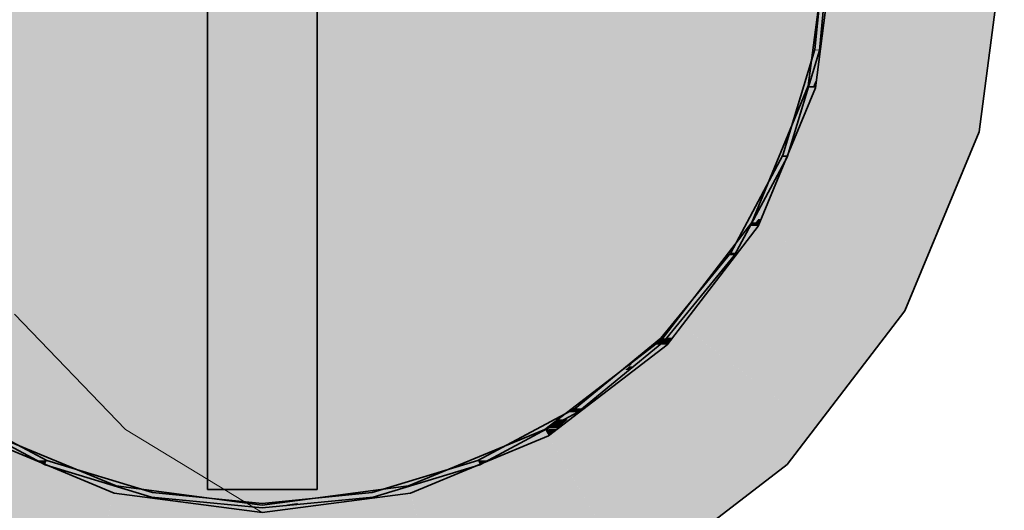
# Model space of a CAD drawing. Extents: x -350 to 540, y -53 to 541.
# Tile 67 of 256: x -192.46 to -190.31, y 117.63 to 118.7. Entities that reach past the tile are written whole.
import ezdxf

# ---------------------------------------------------------------- set-up
doc = ezdxf.new("R2010")
doc.units = 0
doc.linetypes.add('_Hiddenline_', pattern=[3, 2, -1])
doc.layers.get('0').update_dxf_attribs({"lineweight": 35})
for name, color, linetype, lineweight, true_color in [('L_Abluft', 7, 'Continuous', 35, 0xf7d209), ('L_Abluft-Shading', 7, 'Continuous', 35, 0xf7d209), ('L_Auslass', 7, 'Continuous', 35, 0xababab), ('L_Auslass-Shading', 7, 'Continuous', 35, 0xababab), ('L_Bauteil', 7, 'Continuous', 35, 0xababab), ('L_Bauteil-Shading', 7, 'Continuous', 35, 0xababab)]:
    doc.layers.add(name, color=color, linetype=linetype, lineweight=lineweight, true_color=true_color)

# ---------------------------------------------------------------- blocks, each defined once
blk = doc.blocks.new('Shading-A06HSWC6NL', base_point=(-190.5291, 118.0666))
at = {"layer": 'L_Auslass-Shading', "color": 254, "true_color": 0xefebdc}
for points in [[(-193.297, 118.5109), (-191.9321, 118.8766), (-193.3452, 118.8766)], [(-192.5655, 118.5109), (-193.297, 118.5109), (-191.9321, 118.8766)], [(-192.6903, 118.1184), (-193.2453, 118.1184), (-191.9321, 118.8766)], [(-192.5934, 117.7311), (-193.0776, 117.7311), (-191.9321, 118.8766)], [(-192.308, 117.4736), (-192.7421, 117.4736), (-191.9321, 118.8766)], [(-191.9321, 117.3118), (-192.3513, 117.3118), (-191.9321, 118.8766)], [(-191.3149, 118.5203), (-191.5757, 118.5203), (-191.9321, 118.8766)], [(-191.3371, 118.2816), (-191.5885, 118.2816), (-191.9321, 118.8766)], [(-191.372, 117.9065), (-191.6721, 117.9065), (-191.9321, 118.8766)], [(-191.5128, 117.3118), (-191.9321, 117.3118), (-191.9321, 118.8766)], [(-190.7243, 118.5572), (-190.7401, 118.5572), (-190.6981, 118.8766)], [(-190.3547, 118.5531), (-190.7248, 118.5531), (-190.3121, 118.8766)], [(-190.7248, 118.5531), (-190.3121, 118.8766), (-190.7248, 118.8766)], [(-190.7247, 118.5531), (-190.6821, 118.8766), (-190.6981, 118.8766)], [(-191.3149, 118.5203), (-191.2975, 118.7066), (-191.6376, 118.7066)], [(-190.7248, 118.5531), (-191.3118, 118.5531), (-191.2975, 118.7066)], [(-190.7248, 118.5531), (-190.7248, 118.7066), (-191.2975, 118.7066)], [(-190.7248, 118.5203), (-191.3149, 118.5203), (-190.7248, 118.5531)], [(-191.3149, 118.5203), (-190.7248, 118.5531), (-191.3118, 118.5531)], [(-190.8467, 118.2596), (-190.8634, 118.2596), (-190.7401, 118.5572)], [(-190.8495, 118.2516), (-190.7247, 118.5531), (-190.7416, 118.5531)], [(-190.7247, 118.5531), (-190.7416, 118.5531), (-190.7401, 118.5572)], [(-190.7247, 118.5531), (-190.7243, 118.5572), (-190.7401, 118.5572)], [(-190.3673, 118.4573), (-190.7248, 118.4573), (-190.7248, 118.5531)], [(-190.3673, 118.4573), (-190.3547, 118.5531), (-190.7248, 118.5531)], [(-191.3371, 118.2816), (-191.3149, 118.5203), (-191.5757, 118.5203)], [(-190.9015, 118.2816), (-191.3371, 118.2816), (-191.3149, 118.5203)], [(-190.7248, 118.1796), (-190.7248, 118.5203), (-191.3149, 118.5203)], [(-190.4823, 118.1796), (-190.7248, 118.1796), (-190.3673, 118.4573)], [(-190.7248, 118.1796), (-190.3673, 118.4573), (-190.7248, 118.4573)], [(-191.372, 117.9065), (-191.3371, 118.2816), (-191.5885, 118.2816)], [(-190.962, 117.9065), (-191.372, 117.9065), (-191.3371, 118.2816)], [(-191.2041, 118.1796), (-190.9015, 118.2816), (-191.3371, 118.2816)], [(-190.7248, 117.8116), (-190.8671, 117.8116), (-191.3371, 118.2816)], [(-190.7248, 118.1796), (-191.2041, 118.1796), (-190.9015, 118.2816)], [(-191.0403, 118.004), (-191.0595, 118.004), (-190.8634, 118.2596)], [(-191.0482, 117.9927), (-190.8495, 118.2516), (-190.8689, 118.2516)], [(-190.8495, 118.2516), (-190.8689, 118.2516), (-190.8634, 118.2596)], [(-190.8495, 118.2516), (-190.8467, 118.2596), (-190.8634, 118.2596)], [(-190.7248, 117.8116), (-190.7248, 118.1796), (-191.2041, 118.1796)], [(-190.5291, 118.0666), (-190.7248, 118.0666), (-190.7248, 118.1796)], [(-190.5291, 118.0666), (-190.4823, 118.1796), (-190.7248, 118.1796)], [(-190.7248, 117.8116), (-190.5291, 118.0666), (-190.7248, 118.0666)], [(-191.2644, 117.8302), (-191.286, 117.8302), (-191.0595, 118.004)], [(-191.0482, 117.9927), (-191.0728, 117.9927), (-191.0595, 118.004)], [(-191.0482, 117.9927), (-191.0403, 118.004), (-191.0595, 118.004)], [(-191.2858, 117.8103), (-191.2879, 117.8103), (-191.0482, 117.9927)], [(-191.2879, 117.8103), (-191.0482, 117.9927), (-191.0728, 117.9927)], [(-191.5226, 117.3486), (-191.372, 117.9065), (-191.6721, 117.9065)], [(-191.4239, 117.3486), (-191.5226, 117.3486), (-191.372, 117.9065)], [(-191.1221, 117.4736), (-191.4123, 117.4736), (-191.372, 117.9065)], [(-191.2707, 117.7311), (-190.962, 117.9065), (-191.372, 117.9065)], [(-190.7865, 117.7311), (-191.2707, 117.7311), (-190.962, 117.9065)], [(-191.2907, 117.8079), (-191.3151, 117.8079), (-191.2879, 117.8103)], [(-191.3151, 117.8079), (-191.2879, 117.8103), (-191.3119, 117.8103)], [(-191.2879, 117.8103), (-191.3119, 117.8103), (-191.286, 117.8302)], [(-191.288, 117.8087), (-191.2898, 117.8087), (-191.2879, 117.8103)], [(-191.288, 117.8087), (-191.2858, 117.8103), (-191.2879, 117.8103)], [(-191.2879, 117.8103), (-191.2644, 117.8302), (-191.286, 117.8302)], [(-190.7865, 117.7311), (-190.7248, 117.8116), (-190.8671, 117.8116)], [(-192.2556, 117.6692), (-192.5197, 117.7941), (-192.5571, 117.7941)], [(-192.2514, 117.6846), (-192.2883, 117.6846), (-192.5491, 117.8079)], [(-191.5759, 117.6846), (-191.6127, 117.6846), (-191.3151, 117.8079)], [(-191.6085, 117.6692), (-191.3071, 117.7941), (-191.3444, 117.7941)], [(-191.3071, 117.7941), (-191.3444, 117.7941), (-191.3151, 117.8079)], [(-191.3071, 117.7941), (-191.2907, 117.8079), (-191.3151, 117.8079)], [(-191.3071, 117.7941), (-191.288, 117.8087), (-191.2898, 117.8087)], [(-191.1221, 117.4736), (-190.7865, 117.7311), (-191.2707, 117.7311)], [(-192.2556, 117.6692), (-192.2514, 117.6846), (-192.2883, 117.6846)], [(-192.1664, 117.6692), (-192.2556, 117.6692), (-192.2514, 117.6846)], [(-191.9321, 117.6426), (-192.0201, 117.6426), (-192.2514, 117.6846)], [(-191.844, 117.6426), (-191.9321, 117.6426), (-191.6127, 117.6846)], [(-191.6085, 117.6692), (-191.6977, 117.6692), (-191.6127, 117.6846)], [(-191.6085, 117.6692), (-191.5759, 117.6846), (-191.6127, 117.6846)], [(-191.9321, 117.6266), (-192.1664, 117.6692), (-192.2556, 117.6692)], [(-191.9321, 117.6266), (-191.6085, 117.6692), (-191.6977, 117.6692)], [(-191.9321, 117.6266), (-191.9321, 117.6426), (-192.0201, 117.6426)], [(-191.9321, 117.6266), (-191.844, 117.6426), (-191.9321, 117.6426)]]:
    blk.add_solid(points, dxfattribs=at)
blk = doc.blocks.new('Shading-A06HSWC8NL', base_point=(-191.8121, 118.8766))
at = {"layer": 'L_Bauteil-Shading', "color": 254, "true_color": 0xede9db}
for points in [[(-192.0521, 118.566), (-191.8121, 118.566), (-192.0521, 118.8766)], [(-191.8121, 118.566), (-192.0521, 118.8766), (-191.8121, 118.8766)]]:
    blk.add_solid(points, dxfattribs=at)
at = {"layer": 'L_Bauteil-Shading', "color": 9, "true_color": 0xbfc7d1}
for points in [[(-190.7158, 118.6366), (-190.7257, 118.6366), (-190.7021, 118.8766)], [(-190.7159, 118.6347), (-190.6921, 118.8766), (-190.7021, 118.8766)], [(-190.7855, 118.4059), (-190.7957, 118.4059), (-190.7257, 118.6366)], [(-190.7865, 118.4021), (-190.7159, 118.6347), (-190.7262, 118.6347)], [(-190.7159, 118.6347), (-190.7262, 118.6347), (-190.7257, 118.6366)], [(-190.7159, 118.6347), (-190.7158, 118.6366), (-190.7257, 118.6366)], [(-190.8983, 118.1932), (-190.9093, 118.1932), (-190.7957, 118.4059)], [(-190.901, 118.1877), (-190.7865, 118.4021), (-190.7975, 118.4021)], [(-190.7865, 118.4021), (-190.7975, 118.4021), (-190.7957, 118.4059)], [(-190.7865, 118.4021), (-190.7855, 118.4059), (-190.7957, 118.4059)], [(-191.0499, 118.0069), (-191.0623, 118.0069), (-190.9093, 118.1932)], [(-191.0552, 117.9998), (-190.901, 118.1877), (-190.9135, 118.1877)], [(-190.901, 118.1877), (-190.9135, 118.1877), (-190.9093, 118.1932)], [(-190.901, 118.1877), (-190.8983, 118.1932), (-190.9093, 118.1932)], [(-191.1254, 117.9506), (-191.1308, 117.9506), (-191.0623, 118.0069)], [(-191.0552, 117.9998), (-191.0702, 117.9998), (-191.0623, 118.0069)], [(-191.0552, 117.9998), (-191.0499, 118.0069), (-191.0623, 118.0069)], [(-191.1211, 117.9457), (-191.1308, 117.9457), (-191.0552, 117.9998)], [(-191.1308, 117.9457), (-191.0552, 117.9998), (-191.0702, 117.9998)], [(-191.2338, 117.8539), (-191.2487, 117.8539), (-191.1308, 117.9457)], [(-191.2487, 117.8539), (-191.1308, 117.9457), (-191.1368, 117.9457)], [(-191.1308, 117.9377), (-191.1398, 117.9377), (-191.1308, 117.9457)], [(-191.1308, 117.9457), (-191.1368, 117.9457), (-191.1308, 117.9506)], [(-191.1308, 117.9457), (-191.1254, 117.9506), (-191.1308, 117.9506)], [(-191.1308, 117.9377), (-191.1211, 117.9457), (-191.1308, 117.9457)], [(-191.2431, 117.8456), (-191.1308, 117.9377), (-191.1398, 117.9377)], [(-192.4028, 117.7402), (-192.4223, 117.7402), (-192.6154, 117.8539)], [(-191.4418, 117.7402), (-191.4613, 117.7402), (-191.2487, 117.8539)], [(-191.2431, 117.8456), (-191.2628, 117.8456), (-191.2487, 117.8539)], [(-191.2431, 117.8456), (-191.2338, 117.8539), (-191.2487, 117.8539)], [(-192.4066, 117.731), (-192.6013, 117.8456), (-192.621, 117.8456)], [(-191.4575, 117.731), (-191.2431, 117.8456), (-191.2628, 117.8456)], [(-192.4066, 117.731), (-192.4028, 117.7402), (-192.4223, 117.7402)], [(-192.3763, 117.731), (-192.4066, 117.731), (-192.4028, 117.7402)], [(-192.174, 117.6604), (-192.3763, 117.731), (-192.4066, 117.731)], [(-192.172, 117.6702), (-192.2021, 117.6702), (-192.4028, 117.7402)], [(-191.662, 117.6702), (-191.6921, 117.6702), (-191.4613, 117.7402)], [(-191.6901, 117.6604), (-191.4575, 117.731), (-191.4878, 117.731)], [(-191.4575, 117.731), (-191.4878, 117.731), (-191.4613, 117.7402)], [(-191.4575, 117.731), (-191.4418, 117.7402), (-191.4613, 117.7402)], [(-192.174, 117.6604), (-192.172, 117.6702), (-192.2021, 117.6702)], [(-192.0725, 117.6604), (-192.174, 117.6604), (-192.172, 117.6702)], [(-192.0386, 117.6527), (-192.0954, 117.6527), (-192.174, 117.6604)], [(-192.1204, 117.6574), (-192.0725, 117.6604), (-192.174, 117.6604)], [(-192.0414, 117.6574), (-192.1204, 117.6574), (-192.0725, 117.6604)], [(-191.8066, 117.6542), (-191.855, 117.6542), (-191.6921, 117.6702)], [(-191.8224, 117.6474), (-191.855, 117.6474), (-191.6901, 117.6604)], [(-191.855, 117.6474), (-191.6901, 117.6604), (-191.762, 117.6604)], [(-191.6901, 117.6604), (-191.762, 117.6604), (-191.6921, 117.6702)], [(-191.6901, 117.6604), (-191.662, 117.6702), (-191.6921, 117.6702)], [(-192.0386, 117.6527), (-192.0414, 117.6574), (-192.1204, 117.6574)], [(-192.035, 117.6467), (-192.0386, 117.6527), (-192.0954, 117.6527)], [(-191.9939, 117.6527), (-192.0386, 117.6527), (-192.0414, 117.6574)], [(-191.9321, 117.6466), (-191.9939, 117.6527), (-192.0386, 117.6527)], [(-191.9346, 117.6467), (-192.035, 117.6467), (-192.0386, 117.6527)], [(-192.0336, 117.6466), (-191.9346, 117.6467), (-192.035, 117.6467)], [(-191.9321, 117.6466), (-192.0336, 117.6466), (-191.9346, 117.6467)], [(-191.9321, 117.6366), (-191.9321, 117.6466), (-192.0336, 117.6466)], [(-191.8607, 117.6466), (-191.9321, 117.6466), (-191.855, 117.6474)], [(-191.9321, 117.6466), (-191.855, 117.6474), (-191.9239, 117.6474)], [(-191.9321, 117.6366), (-191.8607, 117.6466), (-191.9321, 117.6466)], [(-191.9321, 117.6366), (-191.855, 117.6442), (-191.8779, 117.6442)], [(-191.855, 117.6474), (-191.9239, 117.6474), (-191.855, 117.6542)], [(-191.855, 117.6442), (-191.8779, 117.6442), (-191.855, 117.6474)], [(-191.855, 117.6474), (-191.8066, 117.6542), (-191.855, 117.6542)], [(-191.855, 117.6442), (-191.8224, 117.6474), (-191.855, 117.6474)]]:
    blk.add_solid(points, dxfattribs=at)
at = {"layer": 'L_Bauteil-Shading', "color": 254, "true_color": 0xe5e2d3}
for points in [[(-192.0521, 118.2766), (-191.8121, 118.2766), (-192.0521, 118.566)], [(-191.8121, 118.2766), (-192.0521, 118.566), (-191.8121, 118.566)]]:
    blk.add_solid(points, dxfattribs=at)
at = {"layer": 'L_Bauteil-Shading', "color": 254, "true_color": 0xd6d2c5}
for points in [[(-192.0521, 118.0281), (-191.8121, 118.0281), (-192.0521, 118.2766)], [(-191.8121, 118.0281), (-192.0521, 118.2766), (-191.8121, 118.2766)]]:
    blk.add_solid(points, dxfattribs=at)
at = {"layer": 'L_Bauteil-Shading', "color": 9, "true_color": 0xc0bdb0}
for points in [[(-192.0521, 117.8374), (-191.8121, 117.8374), (-192.0521, 118.0281)], [(-191.8121, 117.8374), (-192.0521, 118.0281), (-191.8121, 118.0281)]]:
    blk.add_solid(points, dxfattribs=at)
at = {"layer": 'L_Bauteil-Shading', "color": 253, "true_color": 0xa5a298}
for points in [[(-192.0521, 117.7175), (-191.8121, 117.7175), (-192.0521, 117.8374)], [(-191.8121, 117.7175), (-192.0521, 117.8374), (-191.8121, 117.8374)]]:
    blk.add_solid(points, dxfattribs=at)
at = {"layer": 'L_Bauteil-Shading', "color": 252, "true_color": 0x87847c}
for points in [[(-192.0521, 117.6766), (-191.8121, 117.6766), (-192.0521, 117.7175)], [(-191.8121, 117.6766), (-192.0521, 117.7175), (-191.8121, 117.7175)]]:
    blk.add_solid(points, dxfattribs=at)
blk = doc.blocks.new('Shading-A06HSWCANL', base_point=(-192.2556, 117.6843))
at = {"layer": 'L_Abluft-Shading', "color": 54, "true_color": 0xa99006}
for points in [[(-190.8495, 118.6703), (-191.0482, 118.6703), (-190.8495, 118.9838)], [(-191.0482, 118.6703), (-190.8495, 118.9838), (-191.0482, 118.9838)], [(-191.0482, 118.4461), (-190.8495, 118.6703), (-191.0482, 118.6703)]]:
    blk.add_solid(points, dxfattribs=at)
at = {"layer": 'L_Abluft-Shading', "color": 44, "true_color": 0x988105}
for points in [[(-190.8495, 118.6703), (-190.7247, 118.9314), (-190.8495, 118.9314)], [(-190.8495, 118.4461), (-191.0482, 118.4461), (-190.8495, 118.6703)], [(-190.8495, 118.3581), (-191.0482, 118.3581), (-190.8495, 118.4461)], [(-191.0482, 118.3581), (-190.8495, 118.4461), (-191.0482, 118.4461)], [(-191.0482, 118.108), (-190.8495, 118.3581), (-191.0482, 118.3581)]]:
    blk.add_solid(points, dxfattribs=at)
at = {"layer": 'L_Abluft-Shading', "color": 44, "true_color": 0x8d7805}
for points in [[(-190.7247, 118.6703), (-190.8495, 118.6703), (-190.7247, 118.9314)], [(-190.7247, 118.6493), (-190.8495, 118.6493), (-190.7247, 118.6703)], [(-190.8495, 118.6493), (-190.7247, 118.6703), (-190.8495, 118.6703)], [(-190.8495, 118.3581), (-190.7247, 118.6493), (-190.8495, 118.6493)]]:
    blk.add_solid(points, dxfattribs=at)
at = {"layer": 'L_Abluft-Shading', "color": 46, "true_color": 0x816e04}
for points in [[(-190.7247, 118.6493), (-190.6862, 118.9314), (-190.7247, 118.9314)], [(-190.7247, 118.5682), (-190.7594, 118.5682), (-190.7247, 118.6493)], [(-190.8117, 118.3581), (-190.8495, 118.3581), (-190.7247, 118.5682)], [(-190.8495, 118.3581), (-190.7247, 118.5682), (-190.7594, 118.5682)], [(-190.7247, 118.5531), (-190.7309, 118.5531), (-190.7247, 118.5682)], [(-190.8432, 118.2667), (-190.8495, 118.2667), (-190.7247, 118.5531)], [(-190.8495, 118.2667), (-190.7247, 118.5531), (-190.7309, 118.5531)], [(-190.8495, 118.2667), (-190.8117, 118.3581), (-190.8495, 118.3581)], [(-190.8495, 118.2516), (-190.8432, 118.2667), (-190.8495, 118.2667)]]:
    blk.add_solid(points, dxfattribs=at)
at = {"layer": 'L_Abluft-Shading', "color": 46, "true_color": 0x7d6a04}
for points in [[(-190.714, 118.6493), (-190.7247, 118.6493), (-190.6821, 118.8917)], [(-190.7247, 118.6493), (-190.6821, 118.8917), (-190.6916, 118.8917)], [(-190.7227, 118.5682), (-190.7247, 118.5682), (-190.6821, 118.8766)], [(-190.7247, 118.5682), (-190.6821, 118.8766), (-190.684, 118.8766)], [(-190.7247, 118.5682), (-190.714, 118.6493), (-190.7247, 118.6493)], [(-190.7247, 118.5531), (-190.7227, 118.5682), (-190.7247, 118.5682)]]:
    blk.add_solid(points, dxfattribs=at)
at = {"layer": 'L_Abluft-Shading', "color": 42, "true_color": 0xb79b06}
for points in [[(-191.0482, 118.4461), (-191.3071, 118.4461), (-191.0482, 118.8434)], [(-191.3071, 118.4461), (-191.0482, 118.8434), (-191.3071, 118.8434)], [(-191.3071, 118.274), (-191.0482, 118.4461), (-191.3071, 118.4461)]]:
    blk.add_solid(points, dxfattribs=at)
at = {"layer": 'L_Abluft-Shading', "color": 42, "true_color": 0xc1a407}
for points in [[(-192.2556, 118.274), (-192.5571, 118.274), (-192.2556, 118.7551)], [(-192.5571, 118.274), (-192.2556, 118.7551), (-192.5571, 118.7551)], [(-191.3071, 118.274), (-191.6085, 118.274), (-191.3071, 118.7551)], [(-191.6085, 118.274), (-191.3071, 118.7551), (-191.6085, 118.7551)], [(-192.2556, 118.1659), (-192.2556, 118.274), (-192.5571, 118.274)], [(-191.6085, 118.1659), (-191.3071, 118.274), (-191.6085, 118.274)]]:
    blk.add_solid(points, dxfattribs=at)
at = {"layer": 'L_Abluft-Shading', "color": 42, "true_color": 0xc6a807}
for points in [[(-191.9321, 118.1659), (-192.2556, 118.1659), (-191.9321, 118.7249)], [(-192.2556, 118.1659), (-191.9321, 118.7249), (-192.2556, 118.7249)], [(-191.6085, 118.1659), (-191.9321, 118.1659), (-191.6085, 118.7249)], [(-191.9321, 118.1659), (-191.6085, 118.7249), (-191.9321, 118.7249)], [(-191.9321, 118.129), (-191.9321, 118.1659), (-192.2556, 118.1659)], [(-191.9321, 118.129), (-191.6085, 118.1659), (-191.9321, 118.1659)]]:
    blk.add_solid(points, dxfattribs=at)
at = {"layer": 'L_Abluft-Shading', "color": 54, "true_color": 0xa18805}
for points in [[(-191.0482, 118.274), (-191.3071, 118.274), (-191.0482, 118.4461)], [(-191.0482, 118.108), (-191.3071, 118.108), (-191.0482, 118.274)], [(-191.3071, 118.108), (-191.0482, 118.274), (-191.3071, 118.274)], [(-191.3071, 117.9161), (-191.0482, 118.108), (-191.3071, 118.108)]]:
    blk.add_solid(points, dxfattribs=at)
at = {"layer": 'L_Abluft-Shading', "color": 56, "true_color": 0x857104}
for points in [[(-190.8495, 118.2667), (-190.9221, 118.2667), (-190.8495, 118.3581)], [(-190.9713, 118.108), (-191.0482, 118.108), (-190.8495, 118.2667)], [(-191.0482, 118.108), (-190.8495, 118.2667), (-190.9221, 118.2667)], [(-190.8495, 118.2516), (-190.8611, 118.2516), (-190.8495, 118.2667)], [(-191.0366, 118.0079), (-191.0482, 118.0079), (-190.8495, 118.2516)], [(-191.0482, 118.0079), (-190.8495, 118.2516), (-190.8611, 118.2516)], [(-191.0482, 118.0079), (-190.9713, 118.108), (-191.0482, 118.108)], [(-191.0482, 117.9927), (-191.0366, 118.0079), (-191.0482, 118.0079)]]:
    blk.add_solid(points, dxfattribs=at)
at = {"layer": 'L_Abluft-Shading', "color": 54, "true_color": 0xa78e06}
for points in [[(-192.2556, 118.1659), (-192.5571, 118.1659), (-192.5571, 118.274)], [(-191.3071, 118.1659), (-191.6085, 118.1659), (-191.3071, 118.274)], [(-192.2556, 117.9161), (-192.5571, 117.9161), (-192.2556, 118.1659)], [(-192.5571, 117.9161), (-192.2556, 118.1659), (-192.5571, 118.1659)], [(-191.3071, 117.9161), (-191.6085, 117.9161), (-191.3071, 118.1659)], [(-191.6085, 117.9161), (-191.3071, 118.1659), (-191.6085, 118.1659)], [(-192.2556, 117.7955), (-192.2556, 117.9161), (-192.5571, 117.9161)], [(-191.6085, 117.7955), (-191.3071, 117.9161), (-191.6085, 117.9161)]]:
    blk.add_solid(points, dxfattribs=at)
at = {"layer": 'L_Abluft-Shading', "color": 54, "true_color": 0xaa9006}
for points in [[(-191.9321, 118.129), (-192.2556, 118.129), (-192.2556, 118.1659)], [(-191.6085, 118.129), (-191.9321, 118.129), (-191.6085, 118.1659)], [(-191.9321, 117.7955), (-192.2556, 117.7955), (-191.9321, 118.129)], [(-192.2556, 117.7955), (-191.9321, 118.129), (-192.2556, 118.129)], [(-191.6085, 117.7955), (-191.9321, 117.7955), (-191.6085, 118.129)], [(-191.9321, 117.7955), (-191.6085, 118.129), (-191.9321, 118.129)], [(-191.9321, 117.7544), (-191.9321, 117.7955), (-192.2556, 117.7955)], [(-191.9321, 117.7544), (-191.6085, 117.7955), (-191.9321, 117.7955)]]:
    blk.add_solid(points, dxfattribs=at)
at = {"layer": 'L_Abluft-Shading', "color": 56, "true_color": 0x887304}
for points in [[(-191.0482, 118.0079), (-191.1833, 118.0079), (-191.0482, 118.108)], [(-191.1677, 117.9161), (-191.3071, 117.9161), (-191.0482, 118.0079)], [(-191.3071, 117.9161), (-191.0482, 118.0079), (-191.1833, 118.0079)], [(-191.0482, 117.9927), (-191.0679, 117.9927), (-191.0482, 118.0079)], [(-191.2873, 117.8092), (-191.3071, 117.8092), (-191.0482, 117.9927)], [(-191.3071, 117.8092), (-191.0482, 117.9927), (-191.0679, 117.9927)], [(-191.3071, 117.8092), (-191.1677, 117.9161), (-191.3071, 117.9161)], [(-191.3071, 117.7941), (-191.2873, 117.8092), (-191.3071, 117.8092)]]:
    blk.add_solid(points, dxfattribs=at)
at = {"layer": 'L_Abluft-Shading', "color": 56, "true_color": 0x8a7505}
for points in [[(-192.2898, 117.8092), (-192.5571, 117.8092), (-192.5571, 117.9161)], [(-191.3071, 117.8092), (-191.5743, 117.8092), (-191.3071, 117.9161)], [(-192.524, 117.7955), (-192.2898, 117.8092), (-192.5571, 117.8092)], [(-192.2921, 117.6843), (-192.5205, 117.7941), (-192.5571, 117.7941)], [(-192.2556, 117.7955), (-192.524, 117.7955), (-192.2898, 117.8092)], [(-192.2556, 117.6843), (-192.2556, 117.7955), (-192.524, 117.7955)], [(-192.2556, 117.6843), (-192.2921, 117.6843), (-192.5205, 117.7941)], [(-191.3401, 117.7955), (-191.6085, 117.7955), (-191.3071, 117.8092)], [(-191.6085, 117.7955), (-191.3071, 117.8092), (-191.5743, 117.8092)], [(-191.6085, 117.6843), (-191.3401, 117.7955), (-191.6085, 117.7955)], [(-191.572, 117.6843), (-191.6085, 117.6843), (-191.3071, 117.7941)], [(-191.6085, 117.6843), (-191.3071, 117.7941), (-191.3436, 117.7941)], [(-191.3071, 117.7941), (-191.3436, 117.7941), (-191.3071, 117.8092)], [(-192.2556, 117.6692), (-192.2556, 117.6843), (-192.2921, 117.6843)], [(-191.6085, 117.6692), (-191.572, 117.6843), (-191.6085, 117.6843)]]:
    blk.add_solid(points, dxfattribs=at)
at = {"layer": 'L_Abluft-Shading', "color": 44, "true_color": 0x8b7605}
for points in [[(-191.9321, 117.7544), (-192.2556, 117.7544), (-192.2556, 117.7955)], [(-191.6085, 117.7544), (-191.9321, 117.7544), (-191.6085, 117.7955)], [(-191.9321, 117.6843), (-192.2556, 117.6843), (-191.9321, 117.7544)], [(-192.2556, 117.6843), (-191.9321, 117.7544), (-192.2556, 117.7544)], [(-191.6085, 117.6843), (-191.9321, 117.6843), (-191.6085, 117.7544)], [(-191.9321, 117.6843), (-191.6085, 117.7544), (-191.9321, 117.7544)], [(-192.1406, 117.6692), (-192.2556, 117.6692), (-192.2556, 117.6843)], [(-191.9321, 117.6417), (-191.9321, 117.6843), (-192.2556, 117.6843)], [(-191.9321, 117.6417), (-191.6085, 117.6843), (-191.9321, 117.6843)], [(-191.6085, 117.6692), (-191.7235, 117.6692), (-191.6085, 117.6843)], [(-192.047, 117.6417), (-192.1406, 117.6692), (-192.2556, 117.6692)], [(-191.9321, 117.6417), (-192.047, 117.6417), (-192.1406, 117.6692)], [(-191.8171, 117.6417), (-191.9321, 117.6417), (-191.6085, 117.6692)], [(-191.9321, 117.6417), (-191.6085, 117.6692), (-191.7235, 117.6692)], [(-191.9321, 117.6266), (-191.9321, 117.6417), (-192.047, 117.6417)], [(-191.9321, 117.6266), (-191.8171, 117.6417), (-191.9321, 117.6417)]]:
    blk.add_solid(points, dxfattribs=at)
blk = doc.blocks.new('Bogen-A06HSWKYNL', base_point=(-193.1821, 117.6266))
at = {"color": 0, "linetype": 'ByBlock', "lineweight": -2, "ltscale": 0.35}
for p, q in [((-190.6821, 118.8766), (-190.7246, 118.5531)), ((-190.7246, 118.5531), (-190.8495, 118.2516)), ((-190.8495, 118.2516), (-191.0482, 117.9927)), ((-191.0482, 117.9927), (-191.3071, 117.7941)), ((-192.2556, 117.6692), (-192.5571, 117.7941)), ((-191.3071, 117.7941), (-191.6085, 117.6692)), ((-191.9321, 117.6266), (-192.2556, 117.6692)), ((-191.6085, 117.6692), (-191.9321, 117.6266))]:
    blk.add_line(p, q, dxfattribs=at)
at = {"color": 0, "linetype": '_Hiddenline_', "lineweight": 18}
for p, q in [((-192.2307, 117.8081), (-192.4735, 118.0593)), ((-191.9321, 117.6266), (-192.2307, 117.8081))]:
    blk.add_line(p, q, dxfattribs=at)
blk = doc.blocks.new('Z-LVS_125-A06HSWOWNL', base_point=(-193.5521, 117.2566))
at = {"color": 254, "linetype": 'ByBlock', "lineweight": -2, "ltscale": 0.35, "true_color": 0xefebdc}
for p, q in [((-190.6981, 118.8766), (-190.7401, 118.5572)), ((-190.6821, 118.8766), (-190.7246, 118.5531)), ((-190.3121, 118.8766), (-190.3673, 118.4573)), ((-190.7401, 118.5572), (-190.8634, 118.2596)), ((-190.7246, 118.5531), (-190.8495, 118.2516)), ((-190.3673, 118.4573), (-190.5291, 118.0666)), ((-190.8634, 118.2596), (-191.0595, 118.004)), ((-190.8495, 118.2516), (-191.0482, 117.9927)), ((-190.5291, 118.0666), (-190.7865, 117.7311)), ((-191.0595, 118.004), (-191.3151, 117.8079)), ((-191.0482, 117.9927), (-191.3071, 117.7941)), ((-192.2556, 117.6692), (-192.5571, 117.7941)), ((-192.2514, 117.6846), (-192.5491, 117.8079)), ((-191.3151, 117.8079), (-191.6127, 117.6846)), ((-191.3071, 117.7941), (-191.6085, 117.6692)), ((-190.7865, 117.7311), (-191.1221, 117.4736)), ((-191.9321, 117.6426), (-192.2514, 117.6846)), ((-191.6127, 117.6846), (-191.9321, 117.6426)), ((-191.9321, 117.6266), (-192.2556, 117.6692)), ((-191.6085, 117.6692), (-191.9321, 117.6266))]:
    blk.add_line(p, q, dxfattribs=at)
blk = doc.blocks.new('FKRS-EU_DE_125_Z00-A06HSWPYNL', base_point=(-193.1721, 116.0266))
at = {"color": 254, "linetype": 'ByBlock', "lineweight": -2, "ltscale": 0.35, "true_color": 0xefebdc}
for p, q in [((-192.0521, 118.3795), (-192.0521, 119.3737)), ((-191.8121, 118.3795), (-191.8121, 119.3737)), ((-192.0521, 117.6766), (-192.0521, 118.3795)), ((-191.8121, 117.6766), (-191.8121, 118.3795)), ((-192.0521, 117.6766), (-191.8121, 117.6766))]:
    blk.add_line(p, q, dxfattribs=at)
at = {"color": 9, "linetype": 'ByBlock', "lineweight": -2, "ltscale": 0.35, "true_color": 0xbfc7d1}
for p, q in [((-190.7021, 118.8766), (-190.7257, 118.6366)), ((-190.7159, 118.6347), (-190.6921, 118.8766)), ((-190.7257, 118.6366), (-190.7957, 118.4059)), ((-190.7864, 118.4021), (-190.7159, 118.6347)), ((-190.7957, 118.4059), (-190.9093, 118.1932)), ((-190.901, 118.1877), (-190.7864, 118.4021)), ((-190.9093, 118.1932), (-191.0623, 118.0069)), ((-191.0552, 117.9998), (-190.901, 118.1877)), ((-191.0623, 118.0069), (-191.2487, 117.8539)), ((-191.2431, 117.8456), (-191.0552, 117.9998)), ((-192.4028, 117.7402), (-192.6154, 117.8539)), ((-191.2487, 117.8539), (-191.4614, 117.7402)), ((-192.621, 117.8456), (-192.4066, 117.731)), ((-191.4575, 117.731), (-191.2431, 117.8456)), ((-192.4066, 117.731), (-192.174, 117.6604)), ((-192.172, 117.6702), (-192.4028, 117.7402)), ((-191.4614, 117.7402), (-191.6921, 117.6702)), ((-191.6901, 117.6604), (-191.4575, 117.731)), ((-192.174, 117.6604), (-191.9321, 117.6366)), ((-191.9321, 117.6466), (-192.172, 117.6702)), ((-191.6921, 117.6702), (-191.9321, 117.6466)), ((-191.9321, 117.6366), (-191.6901, 117.6604))]:
    blk.add_line(p, q, dxfattribs=at)
at = {"color": 0, "linetype": '_Hiddenline_', "lineweight": 18}
for p, q in [((-192.2307, 117.8081), (-192.4735, 118.0593)), ((-191.9321, 117.6266), (-192.2307, 117.8081))]:
    blk.add_line(p, q, dxfattribs=at)
blk = doc.blocks.new('Wickelfalzrohr-A06HSWQ0NL', base_point=(-193.1821, 117.6266))
at = {"color": 0, "linetype": 'ByBlock', "lineweight": -2, "ltscale": 0.35}
for p, q in [((-190.7246, 118.5531), (-190.6821, 118.8766)), ((-190.8495, 118.2516), (-190.7246, 118.5531)), ((-191.0482, 117.9927), (-190.8495, 118.2516)), ((-191.3071, 117.7941), (-191.0482, 117.9927)), ((-192.5571, 117.7941), (-192.2556, 117.6692)), ((-191.6085, 117.6692), (-191.3071, 117.7941)), ((-192.2556, 117.6692), (-191.9321, 117.6266)), ((-191.9321, 117.6266), (-191.6085, 117.6692))]:
    blk.add_line(p, q, dxfattribs=at)
at = {"color": 0, "linetype": '_Hiddenline_', "lineweight": 18}
for p, q in [((-192.2307, 117.8081), (-192.4735, 118.0593)), ((-191.9321, 117.6266), (-192.2307, 117.8081))]:
    blk.add_line(p, q, dxfattribs=at)
blk = doc.blocks.new('Wickelfalzrohr-A06HSWQ2NL', base_point=(-193.1821, 117.6266))
at = {"color": 0, "linetype": 'ByBlock', "lineweight": -2, "ltscale": 0.35}
for p, q in [((-190.7246, 118.5531), (-190.6821, 118.8766)), ((-190.8495, 118.2516), (-190.7246, 118.5531)), ((-191.0482, 117.9927), (-190.8495, 118.2516)), ((-191.3071, 117.7941), (-191.0482, 117.9927)), ((-192.5571, 117.7941), (-192.2556, 117.6692)), ((-191.6085, 117.6692), (-191.3071, 117.7941)), ((-192.2556, 117.6692), (-191.9321, 117.6266)), ((-191.9321, 117.6266), (-191.6085, 117.6692))]:
    blk.add_line(p, q, dxfattribs=at)
at = {"color": 0, "linetype": '_Hiddenline_', "lineweight": 18}
for p, q in [((-192.2307, 117.8081), (-192.4735, 118.0593)), ((-191.9321, 117.6266), (-192.2307, 117.8081))]:
    blk.add_line(p, q, dxfattribs=at)

msp = doc.modelspace()

# ---------------------------------------------------------------- block references
at = {"layer": 'L_Abluft'}
msp.add_blockref('Shading-A06HSWCANL', (-192.2556, 117.6843), dxfattribs=at)
at = {"layer": 'L_Abluft', "ltscale": 0.35}
for name in ['Bogen-A06HSWKYNL', 'Wickelfalzrohr-A06HSWQ0NL', 'Wickelfalzrohr-A06HSWQ2NL']:
    msp.add_blockref(name, (-193.1821, 117.6266), dxfattribs=at)
at = {"layer": 'L_Auslass'}
msp.add_blockref('Shading-A06HSWC6NL', (-190.5291, 118.0666), dxfattribs=at)
at = {"layer": 'L_Auslass', "ltscale": 0.35}
msp.add_blockref('Z-LVS_125-A06HSWOWNL', (-193.5521, 117.2566), dxfattribs=at)
at = {"layer": 'L_Bauteil', "ltscale": 0.35}
msp.add_blockref('FKRS-EU_DE_125_Z00-A06HSWPYNL', (-193.1721, 116.0266), dxfattribs=at)
at = {"layer": 'L_Bauteil'}
msp.add_blockref('Shading-A06HSWC8NL', (-191.8121, 118.8766), dxfattribs=at)

doc.saveas('drawing.dxf')
